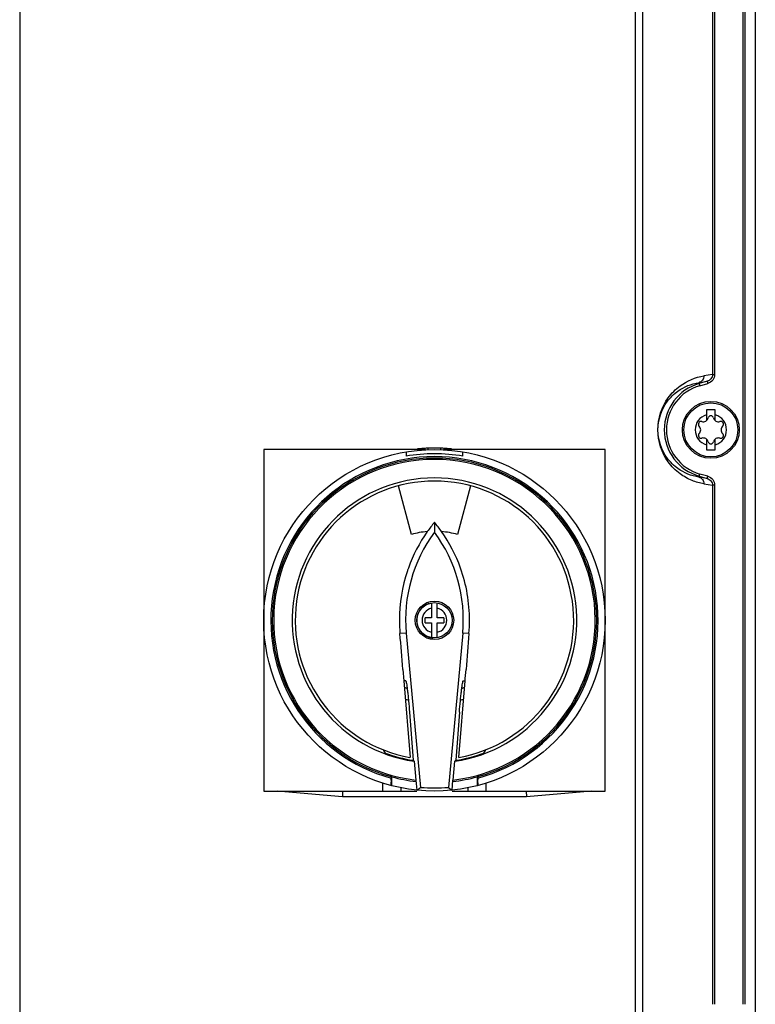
# Model space of a CAD drawing. Header units: inches. Extents: x 0 to 82.7, y 0 to 58.5.
# Tile 13 of 89: x 15.1 to 19.2, y 22.8 to 28.2. Entities that reach past the tile are written whole.
import ezdxf

# ---------------------------------------------------------------- set-up
doc = ezdxf.new("R2010")
doc.units = ezdxf.units.IN
doc.header["$LTSCALE"] = 4.547244
doc.header["$MEASUREMENT"] = 0
doc.layers.get('0').update_dxf_attribs({"linetype": 'CONTINUOUS'})

msp = doc.modelspace()

# ---------------------------------------------------------------- linework, layer by layer
at = {"color": 7, "linetype": 'CONTINUOUS'}
for p, q in [((19.1307, 34.5522), (19.1307, 22.7847)), ((19.1424, 22.7847), (19.1424, 34.5522)), ((19.1992, 34.5769), (19.1992, 22.589)), ((15.1282, 34.2837), (15.1282, 19.343)), ((18.5353, 19.8322), (18.5353, 34.2837)), ((18.5743, 34.2444), (18.5743, 19.8715)), ((18.9621, 33.7583), (18.9621, 26.2689)), ((18.9738, 33.7583), (18.9738, 26.2689)), ((18.9621, 26.2689), (18.9149, 26.2612)), ((18.9621, 26.2689), (18.9738, 26.2689)), ((18.8868, 26.2233), (18.933, 26.2309)), ((18.8868, 26.2233), (18.8915, 26.2067)), ((18.933, 26.2309), (18.8883, 26.2181)), ((18.8915, 26.2067), (18.9363, 26.2195)), ((18.933, 26.2309), (18.9363, 26.2195)), ((18.9777, 26.0727), (18.9285, 26.0727)), ((18.9285, 26.0727), (18.9285, 26.0134)), ((18.9777, 26.0134), (18.9777, 26.0727)), ((18.9285, 25.9115), (18.9285, 25.8522)), ((18.9777, 25.8522), (18.9777, 25.9115)), ((17.3736, 25.8538), (16.4787, 25.8538)), ((16.4787, 25.8538), (16.4787, 23.964)), ((17.2661, 25.8405), (17.2661, 25.8166)), ((17.3895, 25.8531), (17.3895, 25.861)), ((17.4577, 25.861), (17.4577, 25.8531)), ((18.3685, 25.8538), (17.4736, 25.8538)), ((17.5811, 25.8166), (17.5811, 25.8405)), ((18.3685, 23.964), (18.3685, 25.8538)), ((18.9285, 25.8522), (18.9777, 25.8522)), ((18.8868, 25.7016), (18.8915, 25.7181)), ((18.9363, 25.7053), (18.8915, 25.7181)), ((18.933, 25.694), (18.8868, 25.7016)), ((18.8883, 25.7068), (18.933, 25.694)), ((18.9149, 25.6637), (18.9621, 25.656)), ((18.933, 25.694), (18.9363, 25.7053)), ((18.9738, 25.656), (18.9621, 25.656)), ((18.9621, 25.656), (18.9621, 22.7847)), ((18.9738, 25.656), (18.9738, 22.7847)), ((17.2962, 25.3842), (17.2242, 25.653)), ((17.623, 25.653), (17.551, 25.3842)), ((17.4236, 25.4516), (17.4236, 25.3959)), ((17.4079, 25.0052), (17.4079, 24.9227)), ((17.4394, 24.9227), (17.4394, 25.0052)), ((17.4079, 24.9227), (17.3724, 24.9227)), ((17.3724, 24.8951), (17.3724, 24.9227)), ((17.3724, 24.8951), (17.4079, 24.8951)), ((17.4079, 24.8951), (17.4079, 24.8125)), ((17.4748, 24.9227), (17.4394, 24.9227)), ((17.4394, 24.8951), (17.4748, 24.8951)), ((17.4394, 24.8125), (17.4394, 24.8951)), ((17.4748, 24.9227), (17.4748, 24.8951)), ((17.2674, 24.8384), (17.2326, 24.8353)), ((17.2674, 24.8384), (17.3467, 23.9847)), ((17.5799, 24.8384), (17.5006, 23.9847)), ((17.6146, 24.8353), (17.5799, 24.8384)), ((17.249, 24.6375), (17.2541, 24.5742)), ((17.5942, 24.5874), (17.5983, 24.6375)), ((17.2646, 24.5742), (17.2541, 24.5742)), ((17.2541, 24.5742), (17.2882, 24.1505)), ((17.559, 24.1505), (17.5931, 24.5742)), ((17.5826, 24.5742), (17.5931, 24.5742)), ((17.5931, 24.5742), (17.5942, 24.5874)), ((17.2856, 24.4008), (17.3058, 24.1345)), ((17.5616, 24.4008), (17.5415, 24.1345)), ((17.1401, 24.1926), (17.1507, 24.1743)), ((17.6965, 24.1743), (17.7071, 24.1926)), ((17.3113, 24.1295), (17.3205, 24.0251)), ((17.5267, 24.0251), (17.5359, 24.1295)), ((17.1793, 24.0536), (17.1793, 24.0451)), ((17.1833, 24.0524), (17.1835, 24.0358)), ((17.1874, 23.994), (17.1874, 24.0429)), ((17.3212, 24.025), (17.3261, 23.969)), ((17.5211, 23.969), (17.526, 24.025)), ((17.6598, 24.0429), (17.6598, 23.994)), ((17.664, 24.0524), (17.6638, 24.0358)), ((17.6644, 24.0125), (17.6638, 24.0285)), ((17.6679, 24.0451), (17.6679, 24.0536)), ((17.1366, 24.0086), (17.1366, 23.964)), ((17.2375, 23.9825), (17.2375, 23.964)), ((17.3261, 23.969), (17.3263, 23.9692)), ((17.5209, 23.9692), (17.5211, 23.969)), ((17.6097, 23.964), (17.6097, 23.9825)), ((17.7106, 23.964), (17.7106, 24.0086)), ((16.4787, 23.964), (17.3261, 23.964)), ((16.914, 23.9325), (16.554, 23.964)), ((16.9154, 23.964), (16.914, 23.9325)), ((17.9332, 23.9325), (16.914, 23.9325)), ((17.5211, 23.964), (18.3685, 23.964)), ((17.9318, 23.964), (17.9332, 23.9325)), ((18.2932, 23.964), (17.9332, 23.9325))]:
    msp.add_line(p, q, dxfattribs=at)
for centre, radius in [((18.9531, 25.9624), 0.1575), ((18.9531, 25.9624), 0.1496), ((17.4236, 24.9089), 0.9449), ((17.4236, 24.9089), 0.1063), ((17.4236, 24.9089), 0.0976)]:
    msp.add_circle(centre, radius, dxfattribs=at)
for centre, radius, start, end in [((18.9616, 25.9624), 0.266, 106, 254), ((18.9616, 25.9624), 0.2541, 106, 254), ((18.9531, 25.9624), 0.0866, 106.5045, 253.4955), ((18.9531, 26.0246), 0.0156, 13.6336, 166.3664), ((18.9531, 25.9624), 0.0866, 286.5045, 73.4955), ((18.8993, 25.9935), 0.0156, 73.6336, 226.3664), ((18.8696, 25.9624), 0.0274, 313.6336, 46.3664), ((18.9114, 26.0348), 0.0274, 253.6336, 346.3664), ((18.9949, 26.0348), 0.0274, 193.6336, 286.3664), ((19.007, 25.9935), 0.0156, 313.6336, 106.3664), ((19.0367, 25.9624), 0.0274, 133.6336, 226.3664), ((18.8993, 25.9313), 0.0156, 133.6336, 286.3664), ((19.007, 25.9313), 0.0156, 253.6336, 46.3664), ((18.9114, 25.8901), 0.0274, 13.6336, 106.3664), ((18.9531, 25.9002), 0.0156, 193.6336, 346.3664), ((18.9949, 25.8901), 0.0274, 73.6336, 166.3664), ((17.4236, 24.9089), 0.9213, 80.1575, 99.8425), ((17.4236, 24.9089), 0.9528, 84.3776, 95.6224), ((17.4236, 24.9089), 0.9055, 285.3799, 254.6201), ((17.4236, 24.9089), 0.8976, 285.5182, 254.4818), ((17.4236, 24.9089), 0.8898, 276.6109, 263.3891), ((17.4236, 24.9089), 0.7874, 278.1967, 261.8033), ((17.4236, 24.9089), 0.7704, 280.1229, 259.8771), ((18.0764, 24.9127), 0.8464, 140.4649, 144.9055), ((16.7708, 24.9127), 0.8464, 35.0945, 39.5351), ((18.0733, 24.9132), 0.8093, 143.3866, 185.2978), ((18.0805, 24.9105), 0.8511, 144.9437, 160.2823), ((17.4236, 24.9089), 0.4921, 94.6339, 105), ((16.7741, 24.9133), 0.8092, 354.702, 36.6162), ((16.7667, 24.9105), 0.8511, 19.7176, 35.0563), ((17.4236, 24.9089), 0.4921, 75, 85.3661), ((18.079, 24.9116), 0.8493, 160.3134, 161.4375), ((17.4236, 24.9089), 0.0984, 108.4875, 265.3127), ((17.4236, 24.9089), 0.0683, 103.3211, 256.6789), ((17.4236, 24.9089), 0.0683, 283.3211, 76.6789), ((18.0949, 24.9089), 0.8655, 179.9995, 184.8742), ((16.7523, 24.9089), 0.8655, 355.1256, 0.0006), ((-32.5972, 20.6059), 50.0089, 4.62405, 4.8515), ((67.4434, 20.606), 50.0079, 175.14849, 175.37594), ((17.4236, 24.9089), 0.4055, 245.7166, 248.1177), ((17.4236, 24.9089), 0.4055, 291.8831, 294.2811), ((17.4236, 24.9089), 0.4646, 249.6711, 251.9664), ((17.4236, 24.9089), 0.4646, 288.0367, 290.3384), ((16.7208, 24.0357), 0.4626, 358.6917, 0.0136), ((17.4236, 24.9089), 0.8976, 254.7425, 263.4886), ((17.4236, 24.9089), 0.8976, 276.5114, 285.2575), ((18.1434, 24.0358), 0.4796, 180, 180.44), ((18.132, 24.0357), 0.4682, 180.439, 180.875)]:
    msp.add_arc(centre, radius, start, end, dxfattribs=at)
for centre, major_axis, ratio, start_param, end_param in [((17.4236, 24.9163), (0, 0.7906), 0.999956, -3.49403, -3.291229), ((19.4829, 25.089), (2.5747, 0.2253), 0.600244, -2.628761, -2.624723), ((15.3643, 25.089), (2.5747, -0.2253), 0.600244, -0.51687, -0.512831), ((17.4236, 24.9163), (0, 0.7906), 0.999956, -2.991957, -2.789156), ((15.6508, 24.7538), (2.2165, 0.1939), 0.600244, -0.767782, -0.753704), ((17.4236, 24.9129), (0, 0.9314), 0.999991, 3.058869, 3.224317), ((19.1964, 24.7538), (2.2165, -0.1939), 0.600244, -2.387889, -2.373811)]:
    msp.add_ellipse(centre, major_axis=major_axis, ratio=ratio, start_param=start_param, end_param=end_param, dxfattribs=at)
for points, knots in [([(18.9149, 25.6637), (18.8924, 25.6677), (18.8456, 25.6804), (18.7762, 25.7196), (18.6913, 25.8042), (18.6386, 25.9625), (18.6915, 26.1206), (18.792, 26.2216), (18.8679, 26.253), (18.9149, 26.2612)], [0, 0, 0, 0, 0.081057, 0.17025, 0.279679, 0.500574, 0.7215, 0.830929, 1, 1, 1, 1]), ([(18.9149, 26.2612), (18.9149, 26.2528), (18.9095, 26.2358), (18.8947, 26.2256), (18.8868, 26.2233)], [0, 0, 0, 0, 0.501583, 1, 1, 1, 1]), ([(18.9621, 26.2689), (18.9621, 26.2605), (18.9562, 26.2432), (18.9411, 26.2332), (18.933, 26.2309)], [0, 0, 0, 0, 0.499855, 1, 1, 1, 1]), ([(18.9738, 26.2689), (18.9737, 26.258), (18.9664, 26.2355), (18.9467, 26.2227), (18.9363, 26.2195)], [0, 0, 0, 0, 0.49987, 1, 1, 1, 1]), ([(18.8868, 25.7016), (18.8456, 25.7076), (18.779, 25.7345), (18.689, 25.8218), (18.6407, 25.9625), (18.689, 26.1031), (18.779, 26.1904), (18.8456, 26.2173), (18.8868, 26.2233)], [0, 0, 0, 0, 0.167571, 0.276295, 0.500057, 0.723706, 0.832429, 1, 1, 1, 1]), ([(18.8868, 25.7016), (18.8947, 25.6993), (18.9095, 25.6891), (18.9149, 25.672), (18.9149, 25.6637)], [0, 0, 0, 0, 0.49823, 1, 1, 1, 1]), ([(18.933, 25.694), (18.9411, 25.6917), (18.9562, 25.6816), (18.9621, 25.6644), (18.9621, 25.656)], [0, 0, 0, 0, 0.500126, 1, 1, 1, 1]), ([(18.9363, 25.7053), (18.9467, 25.7022), (18.9664, 25.6893), (18.9737, 25.6669), (18.9738, 25.656)], [0, 0, 0, 0, 0.500131, 1, 1, 1, 1]), ([(17.2646, 24.5742), (17.2659, 24.5742), (17.2665, 24.567), (17.2692, 24.5587), (17.2714, 24.5407), (17.2744, 24.5189), (17.2773, 24.4922), (17.2814, 24.4525), (17.284, 24.4216), (17.2856, 24.4008)], [0, 0, 0, 0, 0.022851, 0.085001, 0.183821, 0.314204, 0.4694, 0.641416, 1, 1, 1, 1]), ([(17.5616, 24.4008), (17.5632, 24.4216), (17.5659, 24.4525), (17.5699, 24.4922), (17.5728, 24.5189), (17.5759, 24.5407), (17.578, 24.5587), (17.5807, 24.567), (17.5813, 24.5742), (17.5826, 24.5742)], [0, 0, 0, 0, 0.358587, 0.5306, 0.685798, 0.816181, 0.915001, 0.977151, 1, 1, 1, 1]), ([(17.1833, 24.0251), (17.1832, 24.0184), (17.1831, 24.0092), (17.1815, 24), (17.1811, 23.9966), (17.1803, 23.996)], [0, 0, 0, 0, 0.688132, 0.902357, 1, 1, 1, 1]), ([(17.6672, 23.9959), (17.6658, 23.9955), (17.6656, 24.005), (17.6646, 24.0084), (17.6644, 24.0125)], [0, 0, 0, 0, 0.26478, 1, 1, 1, 1])]:
    msp.add_open_spline(points, degree=3, knots=knots, dxfattribs=at)
for points in [[(17.2739, 25.1819), (17.2445, 25.0945), (17.2294, 25.0011), (17.2294, 24.9089)], [(17.6178, 24.9089), (17.6178, 25.0066), (17.6008, 25.1057), (17.5679, 25.1977)]]:
    msp.add_open_spline(points, degree=3, dxfattribs=at)

doc.saveas('drawing.dxf')
